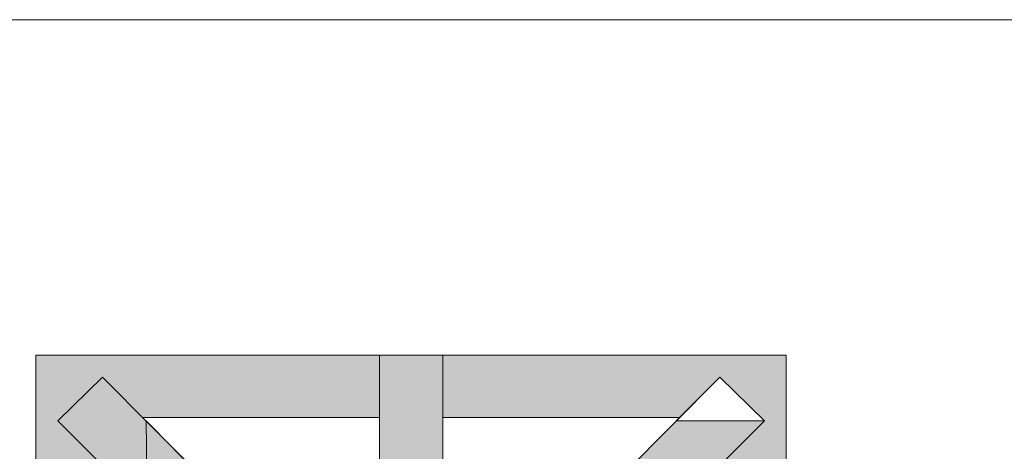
# Model space of a CAD drawing. Extents: x 3940905 to 4145695, y 925352 to 1109797.
# Tile 119 of 256: x 3951551 to 3952010, y 1099658 to 1099860. Entities that reach past the tile are written whole.
import ezdxf

# ---------------------------------------------------------------- set-up
doc = ezdxf.new("R2010")
doc.units = 0
doc.header["$LTSCALE"] = 750
doc.header["$MEASUREMENT"] = 0
doc.layers.add('CKD Equipments', color=252, linetype='CONTINUOUS', lineweight=0)

msp = doc.modelspace()

# ---------------------------------------------------------------- hatches: boundary and pattern name
at = {"layer": 'CKD Equipments', "true_color": 0xffffff}
h = msp.add_hatch(color=7, dxfattribs=at)
h.paths.add_polyline_path([(3951558.12, 1099693.05), (3951718.4, 1099703.23), (3951558.12, 1099703.23)])
h.paths.add_polyline_path([(3951718.4, 1099693.05), (3951558.12, 1099693.05), (3951718.4, 1099703.23)])
at = {"layer": 'CKD Equipments', "true_color": 0x808080}
h = msp.add_hatch(color=8, dxfattribs=at)
h.paths.add_polyline_path([(3951718.4, 1099651.33), (3951747.91, 1099703.23), (3951718.4, 1099703.23)])
h.paths.add_polyline_path([(3951747.91, 1099651.33), (3951718.4, 1099651.33), (3951747.91, 1099703.23)])
at = {"layer": 'CKD Equipments', "true_color": 0xffffff}
h = msp.add_hatch(color=7, dxfattribs=at)
h.paths.add_polyline_path([(3951747.91, 1099693.05), (3951908.19, 1099703.23), (3951747.91, 1099703.23)])
h.paths.add_polyline_path([(3951908.19, 1099693.05), (3951747.91, 1099693.05), (3951908.19, 1099703.23)])
h = msp.add_hatch(color=7, dxfattribs=at)
h.paths.add_polyline_path([(3951558.12, 1099672.7), (3951589.16, 1099693.05), (3951558.12, 1099693.05)])
h.paths.add_polyline_path([(3951568.3, 1099672.7), (3951558.12, 1099672.7), (3951589.16, 1099693.05)])
at = {"layer": 'CKD Equipments', "true_color": 0x808080}
h = msp.add_hatch(color=8, dxfattribs=at)
h.paths.add_polyline_path([(3951568.3, 1099672.7), (3951609.51, 1099672.7), (3951589.16, 1099693.05)])
h.paths.add_polyline_path([(3951610.02, 1099630.47), (3951568.3, 1099672.7), (3951609.51, 1099672.7)])
at = {"layer": 'CKD Equipments', "true_color": 0xffffff}
h = msp.add_hatch(color=7, dxfattribs=at)
h.paths.add_polyline_path([(3951607.99, 1099674.22), (3951718.4, 1099693.05), (3951589.16, 1099693.05)])
h.paths.add_polyline_path([(3951718.4, 1099674.22), (3951607.99, 1099674.22), (3951718.4, 1099693.05)])
h = msp.add_hatch(color=7, dxfattribs=at)
h.paths.add_polyline_path([(3951747.91, 1099674.22), (3951877.15, 1099693.05), (3951747.91, 1099693.05)])
h.paths.add_polyline_path([(3951858.32, 1099674.22), (3951747.91, 1099674.22), (3951877.15, 1099693.05)])
h = msp.add_hatch(color=7, dxfattribs=at)
h.paths.add_polyline_path([(3951898.01, 1099672.7), (3951908.19, 1099693.05), (3951877.15, 1099693.05)])
h.paths.add_polyline_path([(3951908.19, 1099672.7), (3951898.01, 1099672.7), (3951908.19, 1099693.05)])
h = msp.add_hatch(color=7, dxfattribs=at)
h.paths.add_polyline_path([(3951558.12, 1099653.36), (3951568.3, 1099672.7), (3951558.12, 1099672.7)])
h.paths.add_polyline_path([(3951587.13, 1099653.36), (3951558.12, 1099653.36), (3951568.3, 1099672.7)])
at = {"layer": 'CKD Equipments', "true_color": 0x808080}
h = msp.add_hatch(color=8, dxfattribs=at)
h.paths.add_polyline_path([(3951815.08, 1099630.47), (3951898.01, 1099672.7), (3951856.8, 1099672.7)])
h.paths.add_polyline_path([(3951856.29, 1099630.47), (3951815.08, 1099630.47), (3951898.01, 1099672.7)])
at = {"layer": 'CKD Equipments', "true_color": 0xffffff}
h = msp.add_hatch(color=7, dxfattribs=at)
h.paths.add_polyline_path([(3951879.19, 1099653.36), (3951908.19, 1099672.7), (3951898.01, 1099672.7)])
h.paths.add_polyline_path([(3951908.19, 1099653.36), (3951879.19, 1099653.36), (3951908.19, 1099672.7)])

# ---------------------------------------------------------------- linework, layer by layer
at = {"layer": 'CKD Equipments', "color": 252, "true_color": 0x989898}
msp.add_line((3952476.95, 1099859.76), (3951461.86, 1099859.76), dxfattribs=at)
at = {"layer": 'CKD Equipments', "color": 8, "true_color": 0x808080}
for p, q in [((3951558.12, 1099353.16), (3951558.12, 1099703.23)), ((3951558.12, 1099703.23), (3951908.19, 1099703.23)), ((3951747.91, 1099703.23), (3951718.4, 1099703.23)), ((3951718.4, 1099703.23), (3951718.4, 1099599.43)), ((3951747.91, 1099599.43), (3951747.91, 1099703.23)), ((3951908.19, 1099703.23), (3951908.19, 1099353.16)), ((3951568.3, 1099672.7), (3951589.16, 1099693.05)), ((3951682.28, 1099599.43), (3951589.16, 1099693.05)), ((3951784.04, 1099599.43), (3951877.15, 1099693.05)), ((3951877.15, 1099693.05), (3951856.8, 1099672.7)), ((3951856.8, 1099672.7), (3951877.15, 1099693.05)), ((3951877.15, 1099693.05), (3951856.8, 1099672.7)), ((3951898.01, 1099672.7), (3951877.15, 1099693.05)), ((3951877.15, 1099693.05), (3951877.15, 1099693.05)), ((3951898.01, 1099672.7), (3951877.15, 1099693.05)), ((3951877.15, 1099693.05), (3951877.15, 1099693.05)), ((3951661.92, 1099579.07), (3951568.3, 1099672.7)), ((3951607.99, 1099674.22), (3951718.4, 1099674.22)), ((3951651.24, 1099630.47), (3951609.51, 1099672.7)), ((3951609.51, 1099672.7), (3951610.02, 1099630.47)), ((3951747.91, 1099674.22), (3951858.32, 1099674.22)), ((3951804.39, 1099579.07), (3951898.01, 1099672.7)), ((3951856.8, 1099672.7), (3951898.01, 1099672.7))]:
    msp.add_line(p, q, dxfattribs=at)
msp.add_solid([(3951610.02, 1099630.47), (3951651.24, 1099630.47), (3951609.51, 1099672.7)], dxfattribs=at)

doc.saveas('drawing.dxf')
